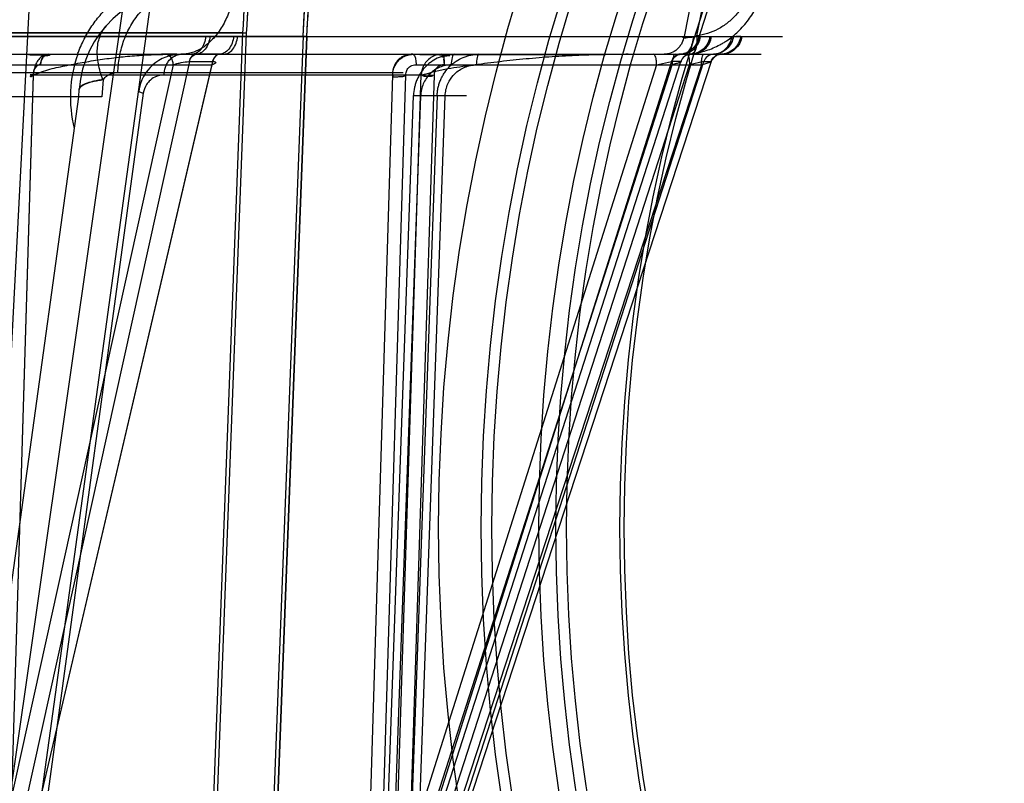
# Model space of a CAD drawing. Header units: millimetres. Extents: x 0 to 297, y 0 to 210.
# Tile 195 of 256: x 56.824 to 57.101, y 159.141 to 159.356. Entities that reach past the tile are written whole.
import ezdxf

# ---------------------------------------------------------------- set-up
doc = ezdxf.new("R2010")
doc.units = ezdxf.units.MM
doc.header["$LTSCALE"] = 16.335
doc.layers.get('0').update_dxf_attribs({"linetype": 'CONTINUOUS'})
for name, color, linetype in [('AXES_REF', 7, 'CONTINUOUS'), ('INTFCLR_1', 7, 'CONTINUOUS'), ('INTFCLR_144815', 7, 'CONTINUOUS'), ('INTFCLR_72935', 7, 'CONTINUOUS')]:
    doc.layers.add(name, color=color, linetype=linetype)

msp = doc.modelspace()

# ---------------------------------------------------------------- linework, layer by layer
at = {"color": 7, "linetype": 'Continuous'}
for centre, radius in [((57.454730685, 154.8339782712), 5.8174969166), ((57.454730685, 154.8339782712), 5.817), ((57.454730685, 154.8339782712), 5.7797484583), ((57.454730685, 159.2127782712), 0.513), ((57.454730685, 159.2127782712), 0.501), ((57.454730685, 159.2127782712), 0.4848), ((57.454730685, 159.2127782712), 0.48), ((57.454730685, 159.2127782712), 0.477), ((57.454730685, 159.2127782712), 0.462), ((57.454730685, 159.2127782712), 0.4608)]:
    msp.add_circle(centre, radius, dxfattribs=at)
at = {"color": 9, "linetype": 'Continuous'}
msp.add_circle((57.454730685, 159.2127782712), 0.498, dxfattribs=at)
at = {"color": 7, "linetype": 'Continuous'}
msp.add_arc((57.454730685, 154.8339782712), 5.76, 278.2771290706, 261.7228709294, dxfattribs=at)
at = {"layer": 'AXES_REF', "color": 9, "linetype": 'Continuous'}
msp.add_circle((57.454730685, 154.8339782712), 5.3067073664, dxfattribs=at)
at = {"layer": 'INTFCLR_1', "color": 6, "linetype": 'Continuous'}
for p, q in [((56.8877162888, 159.351961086), (56.1984681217, 159.3519896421)), ((56.87819331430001, 159.1304414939), (56.8866577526, 159.3519896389)), ((56.8792505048, 159.1304011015), (56.8877143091, 159.3519326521)), ((56.1804919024, 159.3510234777), (56.9046339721, 159.3510234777)), ((56.90357740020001, 159.3510800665), (56.8724361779, 158.5359899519)), ((56.9046339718, 159.351023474), (56.8734941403, 158.5359697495)), ((56.90463366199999, 159.3510153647), (56.9035777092, 159.3510881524))]:
    msp.add_line(p, q, dxfattribs=at)
for radius, start, end in [(0.3449299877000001, 356.0073324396, 7.6295171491), (0.3459879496, 356.0148208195, 7.6295115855), (0.3618720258, 356.0547102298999, 0.4697326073), (0.3629299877, 356.0559919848, 0.4697326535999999)]:
    msp.add_arc((56.5425629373, 159.3759782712), radius, start, end, dxfattribs=at)
at = {"layer": 'INTFCLR_144815', "color": 9, "linetype": 'Continuous'}
for p, q in [((56.8124543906, 159.0763019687), (56.92126124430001, 159.8370621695)), ((56.81628378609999, 159.0380882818), (56.8708303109, 159.4333639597)), ((57.0143457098, 159.3511578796), (57.0172888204, 159.3658220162)), ((57.0133411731, 159.3639783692), (57.0107521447, 159.3510396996)), ((56.6900249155, 159.3510396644), (56.8774017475, 159.3510385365)), ((56.8774016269, 159.3510374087), (56.8840490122, 159.3510374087)), ((56.8840491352, 159.3510385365), (57.0384245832, 159.3510396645)), ((57.0133657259, 159.350901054), (57.014344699, 159.3511575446)), ((57.0154088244, 159.3510374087), (57.0171981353, 159.3510374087)), ((57.0267173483, 159.3510374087), (57.0253723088, 159.3510374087)), ((56.0428325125, 159.3459782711), (57.0324984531, 159.3459782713)), ((56.8733826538, 159.3459775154), (56.8722469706, 159.3459782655)), ((56.8800594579, 159.3459775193), (56.8734915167, 159.3459775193)), ((57.0104393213, 159.3459782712), (57.0129596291, 159.3461354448)), ((57.0125118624, 159.3459775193), (57.01076727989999, 159.3459776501)), ((57.012824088, 159.3459782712), (57.0125532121, 159.3459775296)), ((57.01854382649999, 159.3459782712), (57.0190069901, 159.3459775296)), ((57.0190418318, 159.3459775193), (57.0203945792, 159.3459776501)), ((57.0210934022, 159.3459775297), (57.0212662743, 159.3459782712)), ((56.8670536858, 159.3430044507), (56.8125472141, 159.0963134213)), ((56.8715963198, 159.3439269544), (56.81668219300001, 159.0953909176)), ((56.8187919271, 159.3430044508), (56.8779860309, 159.3430044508)), ((56.82007760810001, 159.0953909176), (56.878164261, 159.3439269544)), ((56.8203305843, 159.0963134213), (56.8779860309, 159.3430044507)), ((56.8715412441, 159.3439272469), (56.8715963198, 159.3439269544)), ((56.8715963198, 159.3439269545), (56.878164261, 159.3439269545)), ((56.878164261, 159.3439269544), (56.87821814, 159.3439272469)), ((57.0030465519, 159.3430044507), (56.9250387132, 159.0963134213)), ((56.92815025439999, 159.0963134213), (57.0074169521, 159.3430044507)), ((57.0072287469, 159.3439269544), (56.9286374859, 159.0953909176)), ((56.9299948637, 159.0953909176), (57.0098543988, 159.3439269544)), ((56.93265211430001, 159.0963134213), (57.0122906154, 159.3430044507)), ((57.0156532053, 159.3430044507), (56.9350461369, 159.0963134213)), ((56.9353734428, 159.3430044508), (57.0156532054, 159.3430044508)), ((56.9361000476, 159.0953909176), (57.0163341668, 159.3439269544)), ((57.0183543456, 159.3439269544), (56.9371444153, 159.0953909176)), ((57.0030465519, 159.3430044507), (57.0072061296, 159.343927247)), ((57.0098543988, 159.3439269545), (57.0072287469, 159.3439269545)), ((57.01631655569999, 159.343927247), (57.0122906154, 159.3430044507)), ((57.0156532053, 159.3430044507), (57.0184213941, 159.3438444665)), ((57.0163341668, 159.3439269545), (57.0183543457, 159.3439269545)), ((56.15337166, 159.3408194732), (56.9317542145, 159.3408194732)), ((56.8198925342, 159.0783401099), (56.827754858, 159.3401876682)), ((56.827754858, 159.340187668), (56.9368451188, 159.3401876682)), ((56.9287923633, 159.3401876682), (56.9207590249, 159.0783401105)), ((56.9284944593, 159.0783401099), (56.9368451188, 159.3401876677)), ((56.827660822, 159.3401091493), (56.8203305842, 159.0963134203)), ((56.9250387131, 159.0963134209), (56.9325133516, 159.3401091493)), ((56.9404231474, 159.3401091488), (56.9326521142, 159.0963134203)), ((56.8586288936, 159.3350078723), (56.8181840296, 159.0383714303)), ((56.840465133, 159.3339782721), (56.8406114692, 159.3360709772)), ((56.8045216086, 159.0735106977), (56.8404651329, 159.3339782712)), ((56.9254969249, 159.0783401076), (56.9346505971, 159.3343970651)), ((56.9366619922, 159.3343185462), (56.9281502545, 159.0963134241)), ((56.94130449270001, 159.3343970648), (56.9321398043, 159.0783401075)), ((56.9346505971, 159.334397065), (56.94954091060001, 159.3343970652)), ((56.9366619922, 159.3343185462), (56.9346505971, 159.3343970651)), ((56.935046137, 159.0963134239), (56.9435671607, 159.3343185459)), ((56.9435671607, 159.3343185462), (56.9412439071, 159.3343996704))]:
    msp.add_line(p, q, dxfattribs=at)
at = {"layer": 'INTFCLR_144815', "color": 6, "linetype": 'Continuous'}
for p, q in [((56.8095628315, 159.0337405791), (56.8315865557, 159.4539782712)), ((56.8473325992, 159.3388659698), (56.8469908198, 159.3339782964)), ((56.8469983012, 159.3339782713), (56.2381275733, 159.3339782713))]:
    msp.add_line(p, q, dxfattribs=at)
at = {"layer": 'INTFCLR_144815', "color": 7, "linetype": 'Continuous'}
for p, q in [((56.827754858, 159.3401876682), (56.8268593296, 159.3401770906)), ((56.9325133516, 159.3401091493), (56.9287923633, 159.3401876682)), ((56.9368451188, 159.3401876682), (56.9404231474, 159.3401091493)), ((56.84106316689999, 159.3368871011), (56.8410698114, 159.3368932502)), ((56.8410764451, 159.3368993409), (56.8410829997, 159.3369053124))]:
    msp.add_line(p, q, dxfattribs=at)
msp.add_lwpolyline([(56.8406114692, 159.3360709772), (56.8406140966, 159.3361012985), (56.8406176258, 159.3361307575), (56.8406219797, 159.3361593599), (56.8406270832, 159.3361871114), (56.84063286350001, 159.3362140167), (56.8406392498, 159.33624008), (56.8406461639, 159.3362652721), (56.840653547, 159.3362896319), (56.8406613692, 159.3363132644), (56.84066958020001, 159.3363361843), (56.8406781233, 159.3363583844), (56.8406869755, 159.3363799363), (56.84069609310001, 159.336400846), (56.8407054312, 159.3364211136), (56.8407149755, 159.3364408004), (56.84072469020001, 159.3364599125), (56.8407345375, 159.3364784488), (56.8407445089, 159.336496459), (56.8407545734, 159.336513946), (56.8407647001, 159.3365309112), (56.84077488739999, 159.336547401), (56.8407851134, 159.3365634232), (56.8407953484, 159.3365789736), (56.8408055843, 159.3365940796), (56.8408157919, 159.3366087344), (56.840825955, 159.3366229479), (56.8408360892, 159.3366367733), (56.8408461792, 159.3366502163), (56.840856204, 159.3366632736), (56.8408661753, 159.3366759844), (56.8408760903, 159.3366883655), (56.8408859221, 159.3367004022), (56.8408956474, 159.3367120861), (56.8409052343, 159.3367233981), (56.8409146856, 159.3367343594), (56.8409240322, 159.3367450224), (56.8409332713, 159.3367553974), (56.84094238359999, 159.3367654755), (56.8409513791, 159.3367752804), (56.8409602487, 159.3367848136), (56.8409689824, 159.3367940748), (56.8409775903, 159.3368030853), (56.8409860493, 159.3368118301), (56.840994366, 159.3368203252), (56.8410025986, 159.3368286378), (56.84101078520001, 159.3368368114), (56.8410188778, 159.336844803), (56.8410268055, 159.3368525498), (56.8410345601, 159.3368600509), (56.84104213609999, 159.336867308), (56.8410494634, 159.336874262), (56.8410564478, 159.3368808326)], dxfattribs=at)
at = {"layer": 'INTFCLR_144815', "color": 9, "linetype": 'Continuous'}
msp.add_circle((56.5425629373, 159.0339782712), 0.2967156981, dxfattribs=at)
for centre, radius, start, end in [((56.8705383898, 159.3339782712), 0.03, 90.0000000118, 176.0000000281), ((56.8736078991, 159.3339288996), 0.0354880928, 160.1517251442, 194.4239299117), ((56.86922918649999, 159.3339782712), 0.012, 90.0000000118, 172.143025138), ((56.54256294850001, 159.0340306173), 0.2937157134, 359.9897886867, 180.0102112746)]:
    msp.add_arc(centre, radius, start, end, dxfattribs=at)
for points, knots in [([(56.840147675, 159.3459782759), (56.840290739, 159.3463762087), (56.8407063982, 159.3474708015), (56.841471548, 159.3492223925), (56.8428105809, 159.3518293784), (56.844363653, 159.3542776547), (56.8461048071, 159.3565411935), (56.847925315, 159.3586437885), (56.850371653, 159.361018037), (56.85302767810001, 159.3630789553), (56.8552347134, 159.3645148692), (56.8574518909, 159.3657973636), (56.8613798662, 159.3676753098), (56.86553538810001, 159.3689340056), (56.8691291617, 159.3695510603), (56.8715018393, 159.3698395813), (56.8732889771, 159.3699244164), (56.8744760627, 159.369925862)], [0, 0, 0, 0, 0.0284645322, 0.0787984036, 0.1285671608, 0.2256500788, 0.273394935, 0.320708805, 0.412764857, 0.5023490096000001, 0.5465190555, 0.5899295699, 0.6746804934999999, 0.8391693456, 0.8798035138, 0.9200937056, 1, 1, 1, 1]), ([(56.8849170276, 159.3697688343), (56.884915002, 159.3694137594), (56.8849005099, 159.3686979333), (56.8848286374, 159.3672480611), (56.8846541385, 159.3654090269), (56.8843028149, 159.3631934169), (56.883637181, 159.3602587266), (56.88244518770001, 159.3567461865), (56.8804452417, 159.3529592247), (56.8779703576, 159.3498493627), (56.8751639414, 159.3475909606), (56.8722089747, 159.3462667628), (56.8701854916, 159.3459782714), (56.8692291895, 159.3459782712)], [0, 0, 0, 0, 0.0340774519, 0.0687006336, 0.1393008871, 0.2112464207, 0.2838353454, 0.4279363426, 0.5658356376, 0.6928549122, 0.8067642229, 0.908222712, 1, 1, 1, 1]), ([(57.0129596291, 159.3461354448), (57.0136502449, 159.3462196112), (57.01502361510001, 159.3464550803), (57.0177125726, 159.3471846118), (57.019972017, 159.3481542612), (57.0217987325, 159.3491956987), (57.0229994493, 159.3499540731), (57.02501341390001, 159.3514243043), (57.0270921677, 159.3534114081), (57.02889686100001, 159.3556463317), (57.0305160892, 159.3580424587), (57.0316639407, 159.3603142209), (57.0324367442, 159.3623456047), (57.0328955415, 159.3637226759), (57.03354430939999, 159.3661687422), (57.0338359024, 159.3683276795), (57.0339076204, 159.3697688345)], [0, 0, 0, 0, 0.06096940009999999, 0.1218725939, 0.2439126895, 0.2749194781, 0.3061305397, 0.3683174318, 0.4931992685, 0.5566512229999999, 0.6198066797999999, 0.7463947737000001, 0.778407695, 0.8102573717, 0.8735491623, 1, 1, 1, 1]), ([(57.0303057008, 159.368882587), (57.03023744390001, 159.3678005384), (57.0299969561, 159.3661806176), (57.0294121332, 159.3640822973), (57.0286541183, 159.3620342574), (57.0276433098, 159.3600869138), (57.0264043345, 159.3582904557), (57.0250273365, 159.3566142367), (57.0234472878, 159.3551243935), (57.0217039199, 159.3538651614), (57.0198787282, 159.3527780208), (57.0179252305, 159.351945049), (57.0158983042, 159.351397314), (57.0148643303, 159.3512207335), (57.0143446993, 159.3511575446)], [0, 0, 0, 0, 0.12603581, 0.1892176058, 0.2530149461, 0.3796551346, 0.4428939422, 0.5064559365, 0.6315902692, 0.6938919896, 0.7561855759, 0.8782950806, 0.9391490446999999, 1, 1, 1, 1]), ([(56.85149910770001, 159.3408185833), (56.85153887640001, 159.3422470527), (56.8518271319, 159.3451632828), (56.8529125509, 159.3494714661), (56.8546999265, 159.3535982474), (56.8571512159, 159.3572811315), (56.8601492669, 159.3602863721), (56.8635121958, 159.3624495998), (56.8670190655, 159.363706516), (56.8693973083, 159.3639782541), (56.8705382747, 159.3639782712)], [0, 0, 0, 0, 0.1297853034, 0.2650928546, 0.4019477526, 0.5362419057, 0.6645323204, 0.7847508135, 0.8963762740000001, 1, 1, 1, 1]), ([(56.8473251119, 159.3388648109), (56.8467423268, 159.3402897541), (56.8458546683, 159.3431387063), (56.8455127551, 159.3474075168), (56.846306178, 159.3512459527), (56.8476181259, 159.3533690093), (56.84839906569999, 159.3542230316)], [0, 0, 0, 0, 0.2853258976, 0.5489449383, 0.7855214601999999, 1, 1, 1, 1]), ([(56.8762348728, 159.3510396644), (56.8761648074, 159.3503822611), (56.8758802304, 159.3490958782), (56.87500786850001, 159.3474221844), (56.873747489, 159.3462622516), (56.87271313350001, 159.3459782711), (56.8722471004, 159.3459782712)], [0, 0, 0, 0, 0.2841719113, 0.560120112, 0.7996850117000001, 1, 1, 1, 1]), ([(56.8774016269, 159.3510374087), (56.8773324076, 159.3503892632), (56.877052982, 159.349120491), (56.8761992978, 159.3474642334), (56.8749688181, 159.3463023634), (56.8739538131, 159.3459928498), (56.8734915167, 159.3459775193)], [0, 0, 0, 0, 0.2833876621, 0.5588076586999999, 0.7989032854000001, 1, 1, 1, 1]), ([(56.8840490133, 159.3510374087), (56.883978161, 159.350388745), (56.8836918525, 159.3491172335), (56.8828181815, 159.3474590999), (56.8815607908, 159.3462995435), (56.8805303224, 159.3459928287), (56.8800594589, 159.3459775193)], [0, 0, 0, 0, 0.2814276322, 0.5559218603, 0.7968128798, 1, 1, 1, 1]), ([(56.8810982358, 159.3459782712), (56.8815760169, 159.3459782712), (56.88263121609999, 159.3462585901), (56.8839281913, 159.3474150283), (56.88482754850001, 159.3490914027), (56.8851210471, 159.3503815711), (56.885193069, 159.3510396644)], [0, 0, 0, 0, 0.2031558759, 0.4438233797, 0.7185033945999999, 1, 1, 1, 1]), ([(57.0107523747, 159.3510396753), (57.0106522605, 159.3503702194), (57.0103317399, 159.34936412), (57.00958483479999, 159.3481844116), (57.0082188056, 159.3466804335), (57.0064737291, 159.3459782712), (57.0051570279, 159.3459782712)], [0, 0, 0, 0, 0.2501212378, 0.3813546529, 0.5134661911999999, 1, 1, 1, 1]), ([(57.0149310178, 159.3510396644), (57.0148299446, 159.3503697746), (57.0143955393, 159.3490191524), (57.0130951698, 159.3473266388), (57.0112963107, 159.3462253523), (57.009935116, 159.3459782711), (57.0092856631, 159.3459782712)], [0, 0, 0, 0, 0.2473359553, 0.5073333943, 0.762893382, 1, 1, 1, 1]), ([(57.0098862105, 159.3459775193), (57.0105268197, 159.3459925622), (57.0118620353, 159.3462635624), (57.01361717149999, 159.3473721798), (57.0148843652, 159.3490470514), (57.0153091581, 159.3503772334), (57.0154088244, 159.3510374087)], [0, 0, 0, 0, 0.2374611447, 0.4928806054, 0.7525812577, 1, 1, 1, 1]), ([(57.0107523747, 159.3510396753), (57.0106112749, 159.3509811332), (57.0101511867, 159.3507751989), (57.0110676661, 159.3506039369), (57.0118678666, 159.3507566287), (57.0128300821, 159.3508283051), (57.01336572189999, 159.3509010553)], [0, 0, 0, 0, 0.131462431, 0.2356474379, 0.5348131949, 1, 1, 1, 1]), ([(57.0133657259, 159.350901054), (57.0133080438, 159.3502635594), (57.0130827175, 159.3490317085), (57.0124158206, 159.3471807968), (57.0112259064, 159.3459782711), (57.0104393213, 159.3459782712)], [0, 0, 0, 0, 0.3170772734, 0.6103597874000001, 1, 1, 1, 1]), ([(57.0180662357, 159.3510374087), (57.0179658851, 159.3503769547), (57.017537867, 159.3490455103), (57.0162624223, 159.3473707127), (57.0144974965, 159.3462631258), (57.0131559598, 159.3459925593), (57.0125118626, 159.3459775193)], [0, 0, 0, 0, 0.2468099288, 0.5062763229, 0.7619689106, 1, 1, 1, 1]), ([(57.0128240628, 159.3459782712), (57.0134782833, 159.3459782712), (57.0148480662, 159.3462247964), (57.0166601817, 159.3473246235), (57.017971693, 159.349017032), (57.0184103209, 159.3503694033), (57.0185122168, 159.3510396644)], [0, 0, 0, 0, 0.2378777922, 0.4938117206, 0.7534896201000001, 1, 1, 1, 1]), ([(57.0143446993, 159.3511575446), (57.0143809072, 159.3505177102), (57.0143696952, 159.3492684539), (57.0141923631, 159.3476262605), (57.0135612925, 159.3461294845), (57.0129596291, 159.3461354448)], [0, 0, 0, 0, 0.3541918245, 0.6674541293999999, 1, 1, 1, 1]), ([(57.01854380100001, 159.3459782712), (57.01920573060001, 159.3459782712), (57.020589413, 159.346223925), (57.0224229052, 159.3473214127), (57.0237524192, 159.3490135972), (57.024197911, 159.350368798), (57.0243011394, 159.3510396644)], [0, 0, 0, 0, 0.2391081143, 0.4956418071, 0.7548115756, 1, 1, 1, 1]), ([(57.0246727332, 159.3510374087), (57.0245709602, 159.3503762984), (57.0241354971, 159.3490417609), (57.0228402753, 159.3473671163), (57.0210515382, 159.346262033), (57.019694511, 159.3459925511), (57.0190418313, 159.3459775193)], [0, 0, 0, 0, 0.2453238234, 0.5042068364, 0.7605609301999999, 1, 1, 1, 1]), ([(57.02671734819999, 159.3510374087), (57.0266150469, 159.3503760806), (57.0261770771, 159.3490405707), (57.024875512, 159.3473660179), (57.0230792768, 159.3462617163), (57.02171737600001, 159.345992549), (57.0210620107, 159.3459775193)], [0, 0, 0, 0, 0.2448636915, 0.5035720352, 0.7601332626, 1, 1, 1, 1]), ([(57.0270565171, 159.3510396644), (57.0269526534, 159.3503685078), (57.0265038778, 159.3490119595), (57.02516579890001, 159.3473199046), (57.0233221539, 159.3462235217), (57.0219318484, 159.3459782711), (57.0212662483, 159.3459782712)], [0, 0, 0, 0, 0.2445646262, 0.5034961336, 0.7603132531, 1, 1, 1, 1]), ([(56.8644883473, 159.3401876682), (56.8645084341, 159.3409152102), (56.86469725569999, 159.342024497), (56.8652882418, 159.3433832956), (56.8663625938, 159.34503828), (56.86799564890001, 159.3459782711), (56.86922918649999, 159.3459782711)], [0, 0, 0, 0, 0.2688614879, 0.4079342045, 0.5443226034, 1, 1, 1, 1]), ([(56.8670536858, 159.3430044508), (56.8670513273, 159.3433739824), (56.866921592, 159.3442837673), (56.8662652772, 159.3455325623), (56.8652894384, 159.3459782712), (56.8648597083, 159.3459782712)], [0, 0, 0, 0, 0.2754962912, 0.6796305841, 1, 1, 1, 1]), ([(56.8733826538, 159.3459775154), (56.8731933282, 159.3459711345), (56.87223438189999, 159.3457178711), (56.8717071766, 159.3446782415), (56.8715412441, 159.343927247)], [0, 0, 0, 0, 0.1976265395, 1, 1, 1, 1]), ([(56.8715963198, 159.3439269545), (56.8716585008, 159.3442004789), (56.87194044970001, 159.3451034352), (56.87280890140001, 159.345955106), (56.8734915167, 159.3459775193)], [0, 0, 0, 0, 0.2911336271, 1, 1, 1, 1]), ([(56.88018000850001, 159.3459782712), (56.8797502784, 159.3459782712), (56.8784275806, 159.3453741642), (56.8779917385, 159.3438987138), (56.8779860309, 159.3430044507)], [0, 0, 0, 0, 0.3245667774, 1, 1, 1, 1]), ([(56.8800594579, 159.3459775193), (56.8796230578, 159.3459631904), (56.8786730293, 159.345407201), (56.8782849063, 159.3444576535), (56.878164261, 159.3439269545)], [0, 0, 0, 0, 0.4451488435, 1, 1, 1, 1]), ([(56.8801659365, 159.3459775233), (56.8797198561, 159.3459633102), (56.87875123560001, 159.345418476), (56.8783426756, 159.3444600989), (56.87821814, 159.343927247)], [0, 0, 0, 0, 0.4492185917, 1, 1, 1, 1]), ([(56.9344963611, 159.3459782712), (56.93466982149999, 159.3459782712), (56.9350633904, 159.3454704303), (56.9352801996, 159.3444687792), (56.9353720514, 159.3435497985), (56.9353734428, 159.3430044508)], [0, 0, 0, 0, 0.1615330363, 0.4921494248, 1, 1, 1, 1]), ([(56.9461636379, 159.3459782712), (56.9454295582, 159.3459782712), (56.9443235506, 159.3458670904), (56.9428939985, 159.3455024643), (56.9415021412, 159.3449961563), (56.940186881, 159.3442819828), (56.9389931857, 159.3433871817), (56.9378826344, 159.3423734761), (56.9369188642, 159.3411984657), (56.9361327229, 159.3399038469), (56.9356333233, 159.3388751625), (56.9352305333, 159.3378029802), (56.9348259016, 159.3363212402), (56.9346777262, 159.3351676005), (56.9346505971, 159.3343970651)], [0, 0, 0, 0, 0.1221239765, 0.1833231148, 0.2451474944, 0.368174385, 0.4304444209, 0.4930212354, 0.6180007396, 0.6814780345, 0.7447153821, 0.8079506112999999, 0.8717316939, 1, 1, 1, 1]), ([(56.94130449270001, 159.3343970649), (56.9413181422, 159.3347829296), (56.94138179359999, 159.3355537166), (56.9415854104, 159.336693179), (56.9418936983, 159.3378035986), (56.9423033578, 159.3388757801), (56.9428116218, 159.3399045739), (56.94361243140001, 159.3412002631), (56.9445938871, 159.3423750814), (56.9457234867, 159.3433878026), (56.9469397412, 159.3442831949), (56.9482787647, 159.3449968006), (56.949694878, 159.3455026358), (56.9511508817, 159.3458672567), (56.95227651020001, 159.3459782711), (56.9530239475, 159.3459782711)], [0, 0, 0, 0, 0.0636522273, 0.1272786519, 0.1905553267, 0.2533514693, 0.3162261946, 0.3794300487, 0.5041732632, 0.5667937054, 0.6292153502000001, 0.7528420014, 0.8150931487, 0.8767798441, 1, 1, 1, 1]), ([(56.9461636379, 159.3459782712), (56.9458081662, 159.3459782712), (56.9453504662, 159.3445959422), (56.9452883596, 159.3437112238), (56.9452865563, 159.3430044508)], [0, 0, 0, 0, 0.3346412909, 1, 1, 1, 1]), ([(56.9530239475, 159.3459782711), (56.9529161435, 159.3459782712), (56.9526685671, 159.3456459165), (56.9524367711, 159.3446790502), (56.9523505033, 159.3437090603), (56.95234912, 159.3430044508)], [0, 0, 0, 0, 0.1031172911, 0.3260215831, 1, 1, 1, 1]), ([(57.0030465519, 159.3430044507), (57.0030456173, 159.3433707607), (57.0029839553, 159.3442336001), (57.00284311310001, 159.3452048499), (57.002396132, 159.3459782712), (57.0021694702, 159.3459782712)], [0, 0, 0, 0, 0.3421774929, 0.7882712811, 1, 1, 1, 1]), ([(57.0098414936, 159.3459775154), (57.0095745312, 159.3459712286), (57.0084234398, 159.3457840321), (57.0074733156, 159.3447721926), (57.0072061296, 159.343927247)], [0, 0, 0, 0, 0.2315572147, 1, 1, 1, 1]), ([(57.0072287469, 159.3439269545), (57.0074090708, 159.3444926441), (57.0081115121, 159.3455365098), (57.00930514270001, 159.3459639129), (57.0098862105, 159.3459775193)], [0, 0, 0, 0, 0.5053227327, 1, 1, 1, 1]), ([(57.0082940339, 159.3459782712), (57.0079385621, 159.3459782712), (57.0074808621, 159.3445959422), (57.00741875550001, 159.3437112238), (57.0074169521, 159.3430044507)], [0, 0, 0, 0, 0.3346412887, 1, 1, 1, 1]), ([(57.0125532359, 159.3459775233), (57.0119682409, 159.3459639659), (57.0107686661, 159.3455392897), (57.0100574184, 159.3444939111), (57.009875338, 159.343927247)], [0, 0, 0, 0, 0.49574424, 1, 1, 1, 1]), ([(57.011615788, 159.3459782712), (57.011723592, 159.3459782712), (57.0119711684, 159.3456459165), (57.0122029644, 159.3446790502), (57.0122892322, 159.3437090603), (57.0122906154, 159.3430044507)], [0, 0, 0, 0, 0.1031172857, 0.3260215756, 1, 1, 1, 1]), ([(57.0156532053, 159.3430044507), (57.015653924, 159.3433705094), (57.0156983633, 159.3442408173), (57.01581560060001, 159.3451319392), (57.0161254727, 159.3459782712), (57.0163280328, 159.3459782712)], [0, 0, 0, 0, 0.3517099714, 0.8053801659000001, 1, 1, 1, 1]), ([(57.0190070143, 159.3459775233), (57.0184195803, 159.3459639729), (57.0172163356, 159.3455408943), (57.01649969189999, 159.3444945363), (57.01631655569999, 159.343927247)], [0, 0, 0, 0, 0.4963981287, 1, 1, 1, 1]), ([(57.0190418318, 159.3459775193), (57.0184510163, 159.3459639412), (57.0172427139, 159.3455429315), (57.0165187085, 159.3444951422), (57.0163341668, 159.3439269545)], [0, 0, 0, 0, 0.4972931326, 1, 1, 1, 1]), ([(57.0183543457, 159.3439269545), (57.0185388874, 159.3444951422), (57.0192628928, 159.3455429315), (57.0204711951, 159.3459639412), (57.0210620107, 159.3459775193)], [0, 0, 0, 0, 0.5027068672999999, 1, 1, 1, 1]), ([(57.0210934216, 159.3459775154), (57.0208178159, 159.3459712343), (57.0196450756, 159.3457882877), (57.01864994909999, 159.3447832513), (57.018370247, 159.343927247)], [0, 0, 0, 0, 0.2343756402, 1, 1, 1, 1]), ([(56.8297242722, 159.3430044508), (56.8291985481, 159.3430521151), (56.82788626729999, 159.3422650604), (56.8276321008, 159.3408718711), (56.827660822, 159.3401091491)], [0, 0, 0, 0, 0.4088473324, 1, 1, 1, 1]), ([(56.8670536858, 159.3430044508), (56.867396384, 159.3431432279), (56.8681473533, 159.3433873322), (56.86963568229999, 159.343747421), (56.87079599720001, 159.3439274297), (56.8715412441, 159.343927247)], [0, 0, 0, 0, 0.2412179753, 0.51379011, 1, 1, 1, 1]), ([(56.87821814, 159.343927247), (56.8784280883, 159.3439272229), (56.878734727, 159.3439933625), (56.87914060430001, 159.3436061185), (56.8785409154, 159.343249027), (56.8782378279, 159.34310575), (56.8779860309, 159.3430044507)], [0, 0, 0, 0, 0.295202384, 0.4195706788, 0.6183783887, 1, 1, 1, 1]), ([(56.9325133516, 159.3401091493), (56.93250452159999, 159.3402460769), (56.93253034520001, 159.3407893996), (56.9328121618, 159.3417655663), (56.9338199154, 159.3427980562), (56.9348409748, 159.3430388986), (56.9353734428, 159.3430044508)], [0, 0, 0, 0, 0.0903456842, 0.3571319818, 0.6486695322, 1, 1, 1, 1]), ([(56.9452865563, 159.3430044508), (56.9447369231, 159.3430044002), (56.9436310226, 159.3428931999), (56.9420384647, 159.3423996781), (56.9405628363, 159.3415972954), (56.939263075, 159.3405179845), (56.93818207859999, 159.3391987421), (56.9373622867, 159.337691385), (56.93683036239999, 159.33604506), (56.93668268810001, 159.3348964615), (56.9366619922, 159.3343185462)], [0, 0, 0, 0, 0.1220726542, 0.2449207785, 0.3679640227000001, 0.4927256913, 0.6178087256, 0.7445231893, 0.8715636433, 1, 1, 1, 1]), ([(56.94333911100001, 159.3430044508), (56.943154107, 159.3430161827), (56.9426024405, 159.3429994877), (56.9417185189, 159.342694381), (56.94069419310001, 159.3417754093), (56.9403826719, 159.3407329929), (56.9404231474, 159.3401091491)], [0, 0, 0, 0, 0.120950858, 0.3579856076, 0.5921087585, 1, 1, 1, 1]), ([(56.9435671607, 159.3343185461), (56.9435775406, 159.3346079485), (56.9436490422, 159.3354724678), (56.9439703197, 159.3368831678), (56.9447740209, 159.3387263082), (56.9459933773, 159.3403397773), (56.94753939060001, 159.341598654), (56.9490422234, 159.3424005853), (56.9506636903, 159.3428933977), (56.9517892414, 159.3430044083), (56.95234912, 159.3430044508)], [0, 0, 0, 0, 0.0637506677, 0.1907096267, 0.3164256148, 0.5041777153, 0.6291915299, 0.7529015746, 0.8767470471, 1, 1, 1, 1]), ([(57.009875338, 159.343927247), (57.0099063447, 159.3439272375), (57.00999937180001, 159.3439289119), (57.00989220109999, 159.3438117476), (57.009735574, 159.3437672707), (57.0094490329, 159.3436372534), (57.0090627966, 159.3435089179), (57.0083738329, 159.3432815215), (57.00781384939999, 159.3431185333), (57.0074169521, 159.3430044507)], [0, 0, 0, 0, 0.0330518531, 0.05555442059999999, 0.1207857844, 0.2291629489, 0.3773675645, 0.5597925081, 1, 1, 1, 1]), ([(56.85149910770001, 159.3408185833), (56.85113896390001, 159.3408176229), (56.8504041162, 159.3407421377), (56.8488953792, 159.3402635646), (56.8478722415, 159.3395072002), (56.8473251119, 159.3388648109)], [0, 0, 0, 0, 0.2285014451, 0.4646276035, 1, 1, 1, 1]), ([(56.8644883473, 159.3401876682), (56.8636048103, 159.3401866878), (56.8620224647, 159.3398190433), (56.8604260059, 159.3386478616), (56.8592101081, 159.3371242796), (56.8587470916, 159.3358841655), (56.8586288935, 159.3350078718)], [0, 0, 0, 0, 0.3126388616, 0.5512608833, 0.6871163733, 1, 1, 1, 1]), ([(56.8586288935, 159.3350078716), (56.85829884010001, 159.3351006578), (56.8579389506, 159.3352276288), (56.8573228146, 159.3354808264), (56.85734183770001, 159.3356186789)], [0, 0, 0, 0, 0.7112927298, 1, 1, 1, 1])]:
    msp.add_open_spline(points, degree=3, knots=knots, dxfattribs=at)
at = {"layer": 'INTFCLR_144815', "color": 7, "linetype": 'Continuous'}
for points, knots in [([(56.8681145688, 159.3459782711), (56.8666515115, 159.3459782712), (56.8617413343, 159.345973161), (56.8530788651, 159.3459658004), (56.8412069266, 159.3459564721), (56.8352499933, 159.3459281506), (56.8242949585, 159.3459246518), (56.828703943, 159.3458123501), (56.8305329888, 159.3458043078), (56.8312924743, 159.3457344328), (56.8324380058, 159.3457443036), (56.8320112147, 159.3455935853), (56.8316486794, 159.3456030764), (56.83110460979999, 159.3455461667), (56.8306619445, 159.3454652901), (56.8303338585, 159.3454715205), (56.8301728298, 159.3452376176), (56.8305729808, 159.3450422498), (56.8299710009, 159.3446278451), (56.8298650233, 159.3439425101), (56.82972663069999, 159.3433739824), (56.8297242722, 159.3430044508)], [0, 0, 0, 0, 0.0841463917, 0.2810021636, 0.5127446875, 0.7015514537, 0.7993278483, 0.8440990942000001, 0.8795633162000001, 0.9032346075, 0.9117583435, 0.9144292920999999, 0.9236262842, 0.9351314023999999, 0.9446723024, 0.9500398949, 0.9531563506, 0.9571921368, 0.9678088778, 0.9787462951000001, 1, 1, 1, 1]), ([(56.8277548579, 159.340187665), (56.8285366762, 159.3403795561), (56.8300453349, 159.3410399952), (56.83234235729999, 159.3419003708), (56.83477132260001, 159.3423451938), (56.8371733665, 159.3428647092), (56.8396180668, 159.3433356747), (56.8429332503, 159.3439475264), (56.84715396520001, 159.3446125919), (56.8522958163, 159.3452642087), (56.8566425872, 159.3456420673), (56.8601516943, 159.3458492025), (56.8636865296, 159.3459824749), (56.866342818, 159.3460021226), (56.8681145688, 159.3459782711)], [0, 0, 0, 0, 0.0589493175, 0.1199639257, 0.1792541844, 0.2392759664, 0.3000367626, 0.361521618, 0.486143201, 0.6128546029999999, 0.7409850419, 0.8055541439, 0.8702484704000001, 1, 1, 1, 1]), ([(56.8319182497, 159.345978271), (56.8315289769, 159.345978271), (56.83070336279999, 159.3458034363), (56.82961557, 159.3450685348), (56.8287367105, 159.3439557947), (56.8279959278, 159.3423201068), (56.8277769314, 159.3409993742), (56.827754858, 159.3401876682)], [0, 0, 0, 0, 0.1496397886, 0.3145453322, 0.494882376, 0.6878579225, 1, 1, 1, 1]), ([(56.8297242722, 159.3430044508), (56.82972719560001, 159.3434624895), (56.8298825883, 159.3443430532), (56.8305643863, 159.3455321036), (56.8314505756, 159.3459782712), (56.8319182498, 159.3459782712)], [0, 0, 0, 0, 0.3414540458, 0.6513701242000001, 1, 1, 1, 1]), ([(56.9344963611, 159.3459782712), (56.93413477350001, 159.3460018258), (56.9334072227, 159.3459774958), (56.9323525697, 159.3457211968), (56.9313755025, 159.3452593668), (56.9305164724, 159.3446116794), (56.9298020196, 159.3438030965), (56.9289922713, 159.3423963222), (56.92873347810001, 159.3410905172), (56.9287923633, 159.3401876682)], [0, 0, 0, 0, 0.1186604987, 0.2364817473, 0.3530587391, 0.4700894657, 0.5864541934, 0.7037147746, 1, 1, 1, 1]), ([(56.9287923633, 159.3401876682), (56.9288087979, 159.3407026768), (56.928969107, 159.3417315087), (56.9295792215, 159.3431611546), (56.9305120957, 159.3443696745), (56.9316938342, 159.3452793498), (56.9330438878, 159.345847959), (56.9340121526, 159.3459782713), (56.9344963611, 159.3459782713)], [0, 0, 0, 0, 0.1724363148, 0.3443111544, 0.5149907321, 0.6776188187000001, 0.8379587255, 1, 1, 1, 1]), ([(56.94333911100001, 159.3430044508), (56.9433387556, 159.3431854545), (56.94332126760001, 159.3435501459), (56.94332714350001, 159.3440138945), (56.9432185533, 159.3443657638), (56.9431993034, 159.3446500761), (56.9434223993, 159.3450394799), (56.9429866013, 159.3451945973), (56.9424656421, 159.3453040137), (56.94282958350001, 159.3455105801), (56.9431829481, 159.3454930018), (56.94382409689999, 159.3455777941), (56.94607710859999, 159.3457172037), (56.94003172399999, 159.3458137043), (56.93310254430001, 159.3459467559), (56.9525019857, 159.3459223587), (56.9662336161, 159.345968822), (56.97537070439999, 159.3459695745), (56.9974331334, 159.3459782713), (56.9943779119, 159.3459782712)], [0, 0, 0, 0, 0.0076255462, 0.0154254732, 0.0193328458, 0.0230017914, 0.0274531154, 0.0348478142, 0.0391476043, 0.04199433, 0.0473363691, 0.0553900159, 0.0700593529, 0.1189253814, 0.1865126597, 0.3156129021, 0.5901387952, 0.8712861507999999, 1, 1, 1, 1]), ([(56.9368451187, 159.340187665), (56.9379432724, 159.3403764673), (56.9401191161, 159.3410415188), (56.943421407, 159.341906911), (56.9468514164, 159.3423443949), (56.950281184, 159.3428652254), (56.9537658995, 159.3433358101), (56.9584962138, 159.3439482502), (56.96451453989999, 159.3446133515), (56.9718422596, 159.3452647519), (56.9780323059, 159.3456421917), (56.9830308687, 159.3458492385), (56.9880684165, 159.3459824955), (56.991852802, 159.3460021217), (56.9943779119, 159.3459782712)], [0, 0, 0, 0, 0.0576705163, 0.1174218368, 0.1765000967, 0.2363686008, 0.2970295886, 0.3584716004, 0.4832405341, 0.6103802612, 0.7391897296, 0.8041660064, 0.8693032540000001, 1, 1, 1, 1]), ([(56.9426642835, 159.3459782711), (56.9421231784, 159.3459782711), (56.9410197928, 159.3458186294), (56.9395039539, 159.3451154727), (56.938248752, 159.3440100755), (56.93719911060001, 159.3423835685), (56.9368721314, 159.3410097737), (56.9368451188, 159.3401876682)], [0, 0, 0, 0, 0.179583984, 0.3640818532, 0.5470896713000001, 0.7270093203, 1, 1, 1, 1]), ([(56.9426642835, 159.3459782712), (56.9431107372, 159.3459782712), (56.9432224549, 159.344397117), (56.94333796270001, 159.3435893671), (56.94333911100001, 159.3430044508)], [0, 0, 0, 0, 0.4328739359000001, 1, 1, 1, 1]), ([(56.8277548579, 159.340187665), (56.827402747, 159.3401927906), (56.826452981, 159.3395191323), (56.82706491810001, 159.3397761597), (56.827400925, 159.3397211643), (56.82750214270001, 159.3400949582), (56.827660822, 159.3401091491)], [0, 0, 0, 0, 0.5208963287, 0.6323220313, 0.7643455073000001, 1, 1, 1, 1]), ([(56.9287923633, 159.3401876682), (56.9288723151, 159.3401902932), (56.9288606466, 159.3398892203), (56.9289194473, 159.3394761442), (56.92944792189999, 159.3397062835), (56.92984496, 159.3396398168), (56.93028499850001, 159.3396989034), (56.9308018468, 159.3397057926), (56.9313687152, 159.3397829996), (56.9320152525, 159.339670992), (56.932299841, 159.3400955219), (56.9325133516, 159.3401091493)], [0, 0, 0, 0, 0.056654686, 0.1403001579, 0.2647967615, 0.3459669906, 0.4384790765, 0.5728655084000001, 0.7123152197, 0.8484780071, 1, 1, 1, 1]), ([(56.9404231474, 159.3401091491), (56.9402075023, 159.3400956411), (56.9399196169, 159.3396729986), (56.93927262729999, 159.3397782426), (56.938498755, 159.339653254), (56.9376765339, 159.3396895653), (56.9371390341, 159.3400315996), (56.93693099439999, 159.3401912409), (56.9368451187, 159.340187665)], [0, 0, 0, 0, 0.1722199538, 0.3255408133, 0.4806634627, 0.8101806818, 0.9314922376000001, 1, 1, 1, 1]), ([(56.8473251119, 159.3388648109), (56.8467925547, 159.33878619), (56.84580993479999, 159.3386244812), (56.8441025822, 159.3382531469), (56.8423529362, 159.3377469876), (56.8406652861, 159.3368406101), (56.840611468, 159.3360709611)], [0, 0, 0, 0, 0.2158165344, 0.4010966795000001, 0.6906938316, 1, 1, 1, 1]), ([(56.84108947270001, 159.3369111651), (56.8414645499, 159.3372487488), (56.8425930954, 159.3378119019), (56.8442092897, 159.3382826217), (56.8458698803, 159.338633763), (56.84682492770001, 159.3387906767), (56.8473325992, 159.3388659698)], [0, 0, 0, 0, 0.2293651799, 0.560110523, 0.7667258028, 1, 1, 1, 1])]:
    msp.add_open_spline(points, degree=3, knots=knots, dxfattribs=at)
at = {"layer": 'INTFCLR_72935', "color": 6, "linetype": 'Continuous'}
for p, q in [((56.8866577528, 159.3519896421), (56.1984681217, 159.3519896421)), ((56.87812723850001, 159.1287120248), (56.8866577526, 159.3519896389)), ((56.8791455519, 159.127654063), (56.88771399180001, 159.3519243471)), ((56.8866580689, 159.3519979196), (56.88771399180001, 159.3519243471)), ((56.9046339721, 159.3510234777), (56.1804919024, 159.3510234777)), ((56.9035763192, 159.3510517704), (56.8724357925, 158.5359798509)), ((56.8734941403, 158.5359697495), (56.9046339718, 159.351023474))]:
    msp.add_line(p, q, dxfattribs=at)
for radius, start, end in [(0.3449299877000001, 356.013443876, 7.891264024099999), (0.3459879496, 356.0148208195, 8.0438827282), (0.3618720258, 356.0547102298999, 1.117569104), (0.3629299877, 356.0617423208, 0.9472635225)]:
    msp.add_arc((56.5425629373, 159.3759782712), radius, start, end, dxfattribs=at)

doc.saveas('drawing.dxf')
